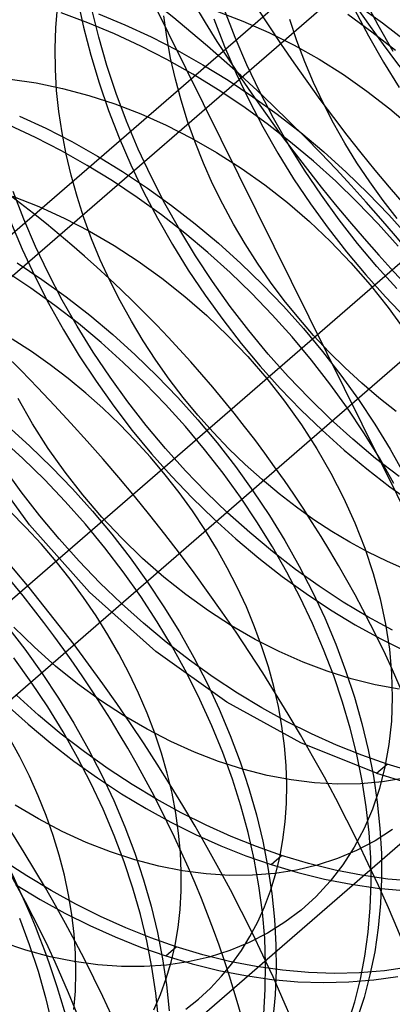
# Model space of a CAD drawing. Header units: millimetres. Extents: x -24 to 80, y -43 to 164.
# Tile 207 of 223: x 69.934 to 70.818, y 131.368 to 133.702. Entities that reach past the tile are written whole.
import ezdxf

# ---------------------------------------------------------------- set-up
doc = ezdxf.new("R2010")
doc.units = ezdxf.units.MM
doc.layers.add('MAIN-1', color=7, linetype='Continuous')
doc.layers.add('MAIN-2', color=7, linetype='Continuous')

msp = doc.modelspace()

# ---------------------------------------------------------------- linework, layer by layer
at = {"layer": 'MAIN-1'}
for p, q in [((77.8394, 140.0557), (57.6877, 122.6039)), ((56.5243, 121.4963), (77.9243, 140.0293)), ((57.3904, 121.2463), (78.7904, 139.7793))]:
    msp.add_line(p, q, dxfattribs=at)
at = {"layer": 'MAIN-2'}
for p, q in [((77.8394, 139.1897), (57.6877, 121.7378)), ((70.943, 132.3451), (69.193, 135.8814)), ((70.0715, 133.7499), (70.0857, 133.684)), ((70.7371, 133.7359), (70.7946, 133.6945)), ((70.7843, 133.6887), (70.7514, 133.7521)), ((70.0198, 133.6824), (70.0237, 133.7305)), ((70.0961, 133.6944), (70.0327, 133.7178)), ((70.122, 133.6603), (70.1057, 133.7271)), ((70.121, 133.7161), (70.1838, 133.6899)), ((70.402, 133.7219), (70.4638, 133.6985)), ((70.4452, 133.6598), (70.4199, 133.725)), ((70.7696, 133.6727), (70.7122, 133.7141)), ((70.7286, 133.7262), (70.7614, 133.6634)), ((73.093, 133.7019), (68.593, 129.8048)), ((70.1591, 133.6681), (70.0961, 133.6944)), ((70.1838, 133.6899), (70.2461, 133.6609)), ((70.2829, 133.6609), (70.2759, 133.7107)), ((70.3949, 133.7036), (70.42, 133.6386)), ((70.4638, 133.6985), (70.5251, 133.6716)), ((70.5914, 133.652), (70.5746, 133.7022)), ((70.8197, 133.6262), (70.7843, 133.6887)), ((70.7946, 133.6945), (70.8507, 133.6508)), ((70.0182, 133.6336), (70.0198, 133.6824)), ((70.0857, 133.684), (70.1027, 133.6181)), ((70.2217, 133.639), (70.1591, 133.6681)), ((70.5251, 133.6716), (70.5855, 133.6413)), ((70.8256, 133.6292), (70.7696, 133.6727)), ((70.1412, 133.5936), (70.122, 133.6603)), ((70.2461, 133.6609), (70.3077, 133.6293)), ((70.2921, 133.611), (70.2829, 133.6609)), ((70.473, 133.5952), (70.4452, 133.6598)), ((70.6103, 133.6023), (70.5914, 133.652)), ((70.7614, 133.6634), (70.7967, 133.6016)), ((70.0189, 133.5842), (70.0182, 133.6336)), ((70.2836, 133.6072), (70.2217, 133.639)), ((70.3077, 133.6293), (70.3685, 133.5951)), ((70.42, 133.6386), (70.4478, 133.5742)), ((70.5855, 133.6413), (70.6445, 133.608)), ((70.1027, 133.6181), (70.1224, 133.5524)), ((70.3447, 133.5728), (70.2836, 133.6072)), ((70.3034, 133.561), (70.2921, 133.611)), ((70.3685, 133.5951), (70.4283, 133.5584)), ((70.5035, 133.5313), (70.473, 133.5952)), ((70.6311, 133.5531), (70.6103, 133.6023)), ((70.6445, 133.608), (70.7018, 133.5718)), ((70.7967, 133.6016), (70.8343, 133.5409)), ((70.0219, 133.5344), (70.0189, 133.5842)), ((70.1632, 133.5271), (70.1412, 133.5936)), ((70.4047, 133.5359), (70.3447, 133.5728)), ((70.4478, 133.5742), (70.4781, 133.5106)), ((70.7018, 133.5718), (70.7577, 133.5326)), ((69.9114, 133.5612), (69.9735, 133.5521)), ((69.9735, 133.5521), (70.0361, 133.5392)), ((70.1224, 133.5524), (70.1449, 133.487)), ((70.3169, 133.511), (70.3034, 133.561)), ((70.4283, 133.5584), (70.4871, 133.5193)), ((70.654, 133.5045), (70.6311, 133.5531)), ((70.0272, 133.4842), (70.0219, 133.5344)), ((70.0361, 133.5392), (70.0985, 133.5226)), ((70.188, 133.461), (70.1632, 133.5271)), ((70.4635, 133.4967), (70.4047, 133.5359)), ((70.5365, 133.4683), (70.5035, 133.5313)), ((70.7577, 133.5326), (70.8123, 133.4903)), ((70.0985, 133.5226), (70.1603, 133.5025)), ((70.1603, 133.5025), (70.2213, 133.479)), ((70.3325, 133.4611), (70.3169, 133.511)), ((70.4781, 133.5106), (70.5109, 133.4477)), ((70.4871, 133.5193), (70.5446, 133.4779)), ((70.6787, 133.4566), (70.654, 133.5045)), ((70.0347, 133.4339), (70.0272, 133.4842)), ((70.1449, 133.487), (70.17, 133.4221)), ((70.2213, 133.479), (70.282, 133.4519)), ((70.5208, 133.4553), (70.4635, 133.4967)), ((70.8123, 133.4903), (70.8651, 133.4453)), ((69.9339, 133.4733), (69.9962, 133.4444)), ((70.2155, 133.3954), (70.188, 133.461)), ((70.3503, 133.4114), (70.3325, 133.4611)), ((70.5768, 133.4118), (70.5208, 133.4553)), ((70.5719, 133.4062), (70.5365, 133.4683)), ((70.5446, 133.4779), (70.6007, 133.4343)), ((70.7054, 133.4094), (70.6787, 133.4566)), ((69.9715, 133.4226), (69.9091, 133.4516)), ((69.9962, 133.4444), (70.0578, 133.4128)), ((70.0444, 133.3835), (70.0347, 133.4339)), ((70.282, 133.4519), (70.3421, 133.4213)), ((70.5109, 133.4477), (70.5462, 133.3858)), ((70.6007, 133.4343), (70.6554, 133.3885)), ((70.0333, 133.3909), (69.9715, 133.4226)), ((70.0578, 133.4128), (70.1186, 133.3786)), ((70.17, 133.4221), (70.1978, 133.3577)), ((70.3421, 133.4213), (70.4013, 133.3874)), ((70.3701, 133.362), (70.3503, 133.4114)), ((70.6311, 133.3663), (70.5768, 133.4118)), ((70.734, 133.363), (70.7054, 133.4094)), ((70.0941, 133.3566), (70.0333, 133.3909)), ((70.2457, 133.3306), (70.2155, 133.3954)), ((70.4013, 133.3874), (70.4592, 133.3503)), ((70.5462, 133.3858), (70.5839, 133.3249)), ((70.6096, 133.3454), (70.5719, 133.4062)), ((70.6554, 133.3885), (70.7085, 133.3407)), ((70.0563, 133.3331), (70.0444, 133.3835)), ((70.1186, 133.3786), (70.1784, 133.3419)), ((70.3919, 133.3131), (70.3701, 133.362)), ((70.6837, 133.3189), (70.6311, 133.3663)), ((70.7642, 133.3177), (70.734, 133.363)), ((70.1541, 133.3199), (70.0941, 133.3566)), ((70.1784, 133.3419), (70.2371, 133.3028)), ((70.1978, 133.3577), (70.2281, 133.2941)), ((70.4592, 133.3503), (70.5153, 133.3105)), ((70.6496, 133.2859), (70.6096, 133.3454)), ((70.7085, 133.3407), (70.7599, 133.291)), ((70.0704, 133.2827), (70.0563, 133.3331)), ((70.2128, 133.2807), (70.1541, 133.3199)), ((70.2784, 133.2666), (70.2457, 133.3306)), ((70.5839, 133.3249), (70.6238, 133.2654)), ((70.7347, 133.2696), (70.6837, 133.3189)), ((70.7962, 133.2734), (70.7642, 133.3177)), ((69.9442, 133.2291), (69.919, 133.2944)), ((70.2281, 133.2941), (70.2609, 133.2312)), ((70.2371, 133.3028), (70.2946, 133.2614)), ((70.4157, 133.2647), (70.3919, 133.3131)), ((70.5153, 133.3105), (70.5692, 133.2682)), ((69.9176, 133.2833), (69.9794, 133.2591)), ((70.0866, 133.2325), (70.0704, 133.2827)), ((70.2703, 133.2392), (70.2128, 133.2807)), ((70.6916, 133.2278), (70.6496, 133.2859)), ((70.784, 133.2184), (70.7347, 133.2696)), ((70.7599, 133.291), (70.8094, 133.2395)), ((70.8297, 133.2304), (70.7962, 133.2734)), ((69.9794, 133.2591), (70.0401, 133.2315)), ((70.3137, 133.2036), (70.2784, 133.2666)), ((70.2946, 133.2614), (70.3507, 133.2177)), ((70.4415, 133.2171), (70.4157, 133.2647)), ((70.5692, 133.2682), (70.6212, 133.2234)), ((70.6238, 133.2654), (70.6657, 133.2074)), ((69.9128, 133.2237), (69.9402, 133.1583)), ((69.972, 133.1644), (69.9442, 133.2291)), ((70.0401, 133.2315), (70.0997, 133.2007)), ((70.105, 133.1825), (70.0866, 133.2325)), ((70.2609, 133.2312), (70.2963, 133.1693)), ((70.3263, 133.1957), (70.2703, 133.2392)), ((70.6212, 133.2234), (70.6713, 133.1759)), ((70.7355, 133.1715), (70.6916, 133.2278)), ((70.8094, 133.2395), (70.8571, 133.1864)), ((70.0997, 133.2007), (70.1581, 133.1668)), ((70.3513, 133.1418), (70.3137, 133.2036)), ((70.3507, 133.2177), (70.4054, 133.172)), ((70.469, 133.1703), (70.4415, 133.2171)), ((70.6657, 133.2074), (70.7094, 133.1513)), ((70.8315, 133.1654), (70.784, 133.2184)), ((70.1255, 133.1329), (70.105, 133.1825)), ((70.3806, 133.1502), (70.3263, 133.1957)), ((70.6713, 133.1759), (70.7194, 133.1259)), ((69.9402, 133.1583), (69.9702, 133.0936)), ((70.0025, 133.1004), (69.972, 133.1644)), ((70.1581, 133.1668), (70.2154, 133.1296)), ((70.2963, 133.1693), (70.334, 133.1084)), ((70.4054, 133.172), (70.4585, 133.1242)), ((70.4983, 133.1245), (70.469, 133.1703)), ((70.7812, 133.117), (70.7355, 133.1715)), ((70.148, 133.0838), (70.1255, 133.1329)), ((70.2154, 133.1296), (70.2715, 133.0893)), ((70.3913, 133.0813), (70.3513, 133.1418)), ((70.4332, 133.1029), (70.3806, 133.1502)), ((70.7094, 133.1513), (70.7548, 133.097)), ((69.9283, 133.1254), (69.987, 133.0863)), ((70.334, 133.1084), (70.3738, 133.0489)), ((70.4585, 133.1242), (70.5099, 133.0745)), ((70.5293, 133.0798), (70.4983, 133.1245)), ((70.7194, 133.1259), (70.765, 133.0738)), ((70.8286, 133.0644), (70.7812, 133.117)), ((69.9604, 133.0659), (69.9018, 133.1048)), ((69.9702, 133.0936), (70.0028, 133.0298)), ((69.987, 133.0863), (70.0446, 133.0448)), ((70.0354, 133.0372), (70.0025, 133.1004)), ((70.1726, 133.0352), (70.148, 133.0838)), ((70.2715, 133.0893), (70.3259, 133.0461)), ((70.4841, 133.0538), (70.4332, 133.1029)), ((70.7548, 133.097), (70.8019, 133.0446)), ((70.0176, 133.0247), (69.9604, 133.0659)), ((70.4334, 133.0222), (70.3913, 133.0813)), ((70.5099, 133.0745), (70.5595, 133.0231)), ((70.5618, 133.0363), (70.5293, 133.0798)), ((70.765, 133.0738), (70.8079, 133.02)), ((70.0708, 132.9751), (70.0354, 133.0372)), ((70.0446, 133.0448), (70.1007, 133.0012)), ((70.1991, 132.9873), (70.1726, 133.0352)), ((70.3259, 133.0461), (70.3781, 133.0006)), ((70.3738, 133.0489), (70.4157, 132.9909)), ((70.5333, 133.0027), (70.4841, 133.0538)), ((70.5959, 132.9941), (70.5618, 133.0363)), ((70.8019, 133.0446), (70.8508, 132.994)), ((70.0028, 133.0298), (70.0379, 132.9669)), ((70.0734, 132.9815), (70.0176, 133.0247)), ((70.4776, 132.9649), (70.4334, 133.0222)), ((70.5595, 133.0231), (70.6071, 132.9699)), ((70.8079, 133.02), (70.8477, 132.9649)), ((70.1007, 133.0012), (70.1554, 132.9555)), ((70.3781, 133.0006), (70.4279, 132.9529)), ((70.4157, 132.9909), (70.4594, 132.9347)), ((70.5808, 132.9498), (70.5333, 133.0027)), ((70.6313, 132.9533), (70.5959, 132.9941)), ((70.0379, 132.9669), (70.0754, 132.9052)), ((70.1085, 132.9141), (70.0708, 132.9751)), ((70.1275, 132.9365), (70.0734, 132.9815)), ((70.2274, 132.9404), (70.1991, 132.9873)), ((70.5235, 132.9094), (70.4776, 132.9649)), ((70.6071, 132.9699), (70.6527, 132.9152)), ((69.9621, 132.9154), (69.9167, 132.9449)), ((70.1554, 132.9555), (70.2085, 132.9077)), ((70.4279, 132.9529), (70.4752, 132.9032)), ((70.6264, 132.8951), (70.5808, 132.9498)), ((70.6682, 132.914), (70.6313, 132.9533)), ((70.1799, 132.8895), (70.1275, 132.9365)), ((70.2574, 132.8945), (70.2274, 132.9404)), ((70.4594, 132.9347), (70.5048, 132.8804)), ((70.0064, 132.884), (69.9621, 132.9154)), ((70.0754, 132.9052), (70.1153, 132.8447)), ((70.1485, 132.8544), (70.1085, 132.9141)), ((70.2085, 132.9077), (70.2599, 132.858)), ((70.4752, 132.9032), (70.52, 132.8514)), ((70.5711, 132.8559), (70.5235, 132.9094)), ((70.6701, 132.8389), (70.6264, 132.8951)), ((70.6527, 132.9152), (70.6962, 132.8591)), ((70.7062, 132.8763), (70.6682, 132.914)), ((70.0495, 132.8511), (70.0064, 132.884)), ((70.2307, 132.8407), (70.1799, 132.8895)), ((70.2891, 132.8498), (70.2574, 132.8945)), ((70.5048, 132.8804), (70.552, 132.828)), ((70.7454, 132.8402), (70.7062, 132.8763)), ((70.0913, 132.8166), (70.0495, 132.8511)), ((70.1905, 132.7963), (70.1485, 132.8544)), ((70.2599, 132.858), (70.3095, 132.8065)), ((70.3223, 132.8065), (70.2891, 132.8498)), ((70.52, 132.8514), (70.5625, 132.7974)), ((70.6205, 132.8044), (70.5711, 132.8559)), ((70.6962, 132.8591), (70.7374, 132.8017)), ((70.1153, 132.8447), (70.1573, 132.7857)), ((70.2798, 132.7899), (70.2307, 132.8407)), ((70.552, 132.828), (70.6008, 132.7775)), ((70.7116, 132.7813), (70.6701, 132.8389)), ((70.7856, 132.8059), (70.7454, 132.8402)), ((69.9651, 132.7437), (69.9306, 132.8037)), ((70.1318, 132.7807), (70.0913, 132.8166)), ((70.3095, 132.8065), (70.3571, 132.7534)), ((70.357, 132.7645), (70.3223, 132.8065)), ((70.6715, 132.7549), (70.6205, 132.8044)), ((70.7374, 132.8017), (70.7764, 132.7431)), ((70.8267, 132.7733), (70.7856, 132.8059)), ((70.1709, 132.7434), (70.1318, 132.7807)), ((70.1573, 132.7857), (70.2013, 132.7284)), ((70.2345, 132.7398), (70.1905, 132.7963)), ((70.3273, 132.7373), (70.2798, 132.7899)), ((70.5625, 132.7974), (70.6022, 132.7417)), ((70.7507, 132.7227), (70.7116, 132.7813)), ((70.3932, 132.7239), (70.357, 132.7645)), ((70.6008, 132.7775), (70.6514, 132.7287)), ((70.7242, 132.7073), (70.6715, 132.7549)), ((69.9054, 132.7389), (69.9585, 132.6912)), ((70.0021, 132.6857), (69.9651, 132.7437)), ((70.2085, 132.7047), (70.1709, 132.7434)), ((70.2802, 132.6852), (70.2345, 132.7398)), ((70.3729, 132.683), (70.3273, 132.7373)), ((70.3571, 132.7534), (70.4027, 132.6987)), ((70.6022, 132.7417), (70.639, 132.6847)), ((70.7764, 132.7431), (70.8129, 132.6836)), ((69.9417, 132.662), (69.8887, 132.7102)), ((70.2013, 132.7284), (70.247, 132.673)), ((70.4306, 132.6849), (70.3932, 132.7239)), ((70.6514, 132.7287), (70.7036, 132.6819)), ((70.7873, 132.6631), (70.7507, 132.7227)), ((69.9585, 132.6912), (70.0099, 132.6415)), ((70.0418, 132.6296), (70.0021, 132.6857)), ((70.2447, 132.6646), (70.2085, 132.7047)), ((70.3276, 132.6325), (70.2802, 132.6852)), ((70.4027, 132.6987), (70.4462, 132.6426)), ((70.4693, 132.6475), (70.4306, 132.6849)), ((70.7784, 132.6619), (70.7242, 132.7073)), ((69.9574, 132.5042), (69.832, 132.6783)), ((69.9929, 132.6119), (69.9417, 132.662)), ((70.2795, 132.6233), (70.2447, 132.6646)), ((70.247, 132.673), (70.2945, 132.6196)), ((70.4165, 132.6272), (70.3729, 132.683)), ((70.639, 132.6847), (70.6724, 132.6268)), ((70.7036, 132.6819), (70.7573, 132.6372)), ((70.8339, 132.6188), (70.7784, 132.6619)), ((70.8214, 132.6027), (70.7873, 132.6631)), ((70.8129, 132.6836), (70.847, 132.6232)), ((69.9382, 132.5828), (69.8961, 132.6413)), ((70.0099, 132.6415), (70.0594, 132.59)), ((70.4462, 132.6426), (70.4874, 132.5852)), ((70.5089, 132.6118), (70.4693, 132.6475)), ((70.0842, 132.5753), (70.0418, 132.6296)), ((70.3125, 132.5808), (70.2795, 132.6233)), ((70.2945, 132.6196), (70.3436, 132.5682)), ((70.3766, 132.5817), (70.3276, 132.6325)), ((70.4579, 132.5701), (70.4165, 132.6272)), ((70.6724, 132.6268), (70.7025, 132.5683)), ((70.7573, 132.6372), (70.8123, 132.5947)), ((70.0424, 132.5598), (69.9929, 132.6119)), ((70.5494, 132.5781), (70.5089, 132.6118)), ((70.8123, 132.5947), (70.8684, 132.5547)), ((69.9822, 132.5261), (69.9382, 132.5828)), ((70.0594, 132.59), (70.1071, 132.5369)), ((70.1291, 132.5229), (70.0842, 132.5753)), ((70.3439, 132.5374), (70.3125, 132.5808)), ((70.3436, 132.5682), (70.3945, 132.5186)), ((70.4274, 132.5329), (70.3766, 132.5817)), ((70.497, 132.5119), (70.4579, 132.5701)), ((70.4874, 132.5852), (70.5264, 132.5266)), ((70.5905, 132.5464), (70.5494, 132.5781)), ((70.7025, 132.5683), (70.7292, 132.5093)), ((70.0901, 132.5059), (70.0424, 132.5598)), ((70.6322, 132.5167), (70.5905, 132.5464)), ((69.9491, 132.4981), (69.9108, 132.5367)), ((70.028, 132.4712), (69.9822, 132.5261)), ((70.1071, 132.5369), (70.1527, 132.4822)), ((70.1764, 132.4727), (70.1291, 132.5229)), ((70.3734, 132.4931), (70.3439, 132.5374)), ((70.4797, 132.4861), (70.4274, 132.5329)), ((70.5264, 132.5266), (70.563, 132.4671)), ((69.9857, 132.4584), (69.9491, 132.4981)), ((70.1002, 132.3451), (69.9574, 132.5042)), ((70.136, 132.4502), (70.0901, 132.5059)), ((70.3945, 132.5186), (70.4471, 132.4711)), ((70.5337, 132.4527), (70.497, 132.5119)), ((70.6746, 132.4891), (70.6322, 132.5167)), ((70.7292, 132.5093), (70.7526, 132.4496)), ((70.1527, 132.4822), (70.1962, 132.4261)), ((70.401, 132.4482), (70.3734, 132.4931)), ((70.5335, 132.4413), (70.4797, 132.4861)), ((70.7174, 132.4634), (70.6746, 132.4891)), ((70.0207, 132.4175), (69.9857, 132.4584)), ((70.0755, 132.4182), (70.028, 132.4712)), ((70.2256, 132.4251), (70.1764, 132.4727)), ((70.4471, 132.4711), (70.5013, 132.4256)), ((70.5679, 132.3927), (70.5337, 132.4527)), ((70.563, 132.4671), (70.5971, 132.4067)), ((70.7608, 132.4397), (70.7174, 132.4634)), ((70.1797, 132.3929), (70.136, 132.4502)), ((70.4266, 132.4026), (70.401, 132.4482)), ((70.5885, 132.3989), (70.5335, 132.4413)), ((70.7526, 132.4496), (70.7726, 132.3893)), ((70.8046, 132.4181), (70.7608, 132.4397)), ((70.054, 132.3756), (70.0207, 132.4175)), ((70.1246, 132.3672), (70.0755, 132.4182)), ((70.1962, 132.4261), (70.2374, 132.3687)), ((70.2763, 132.3805), (70.2256, 132.4251)), ((70.5013, 132.4256), (70.5568, 132.3823)), ((70.5971, 132.4067), (70.6286, 132.3455)), ((70.8488, 132.3985), (70.8046, 132.4181)), ((70.2212, 132.3344), (70.1797, 132.3929)), ((70.4503, 132.3564), (70.4266, 132.4026)), ((70.5568, 132.3823), (70.6136, 132.3415)), ((70.5996, 132.3319), (70.5679, 132.3927)), ((70.6447, 132.3589), (70.5885, 132.3989)), ((70.7726, 132.3893), (70.789, 132.329)), ((70.0857, 132.3326), (70.054, 132.3756)), ((70.1755, 132.3182), (70.1246, 132.3672)), ((70.2374, 132.3687), (70.2764, 132.3102)), ((70.3283, 132.339), (70.2763, 132.3805)), ((70.7017, 132.3214), (70.6447, 132.3589)), ((70.2573, 132.2041), (70.1002, 132.3451)), ((70.3818, 132.3006), (70.3283, 132.339)), ((70.4718, 132.3098), (70.4503, 132.3564)), ((70.6136, 132.3415), (70.6713, 132.3033)), ((70.6286, 132.3455), (70.6575, 132.2838)), ((70.1155, 132.2888), (70.0857, 132.3326)), ((70.2279, 132.2711), (70.1755, 132.3182)), ((70.2602, 132.2747), (70.2212, 132.3344)), ((70.6287, 132.2706), (70.5996, 132.3319)), ((70.7595, 132.2866), (70.7017, 132.3214)), ((70.789, 132.329), (70.8018, 132.2691)), ((70.1436, 132.2441), (70.1155, 132.2888)), ((70.2764, 132.3102), (70.3129, 132.2506)), ((70.4366, 132.2651), (70.3818, 132.3006)), ((70.4914, 132.2629), (70.4718, 132.3098)), ((70.6713, 132.3033), (70.7299, 132.2677)), ((69.9027, 132.2657), (69.9462, 132.2096)), ((70.2818, 132.2262), (70.2279, 132.2711)), ((70.2966, 132.2142), (70.2602, 132.2747)), ((70.4927, 132.2328), (70.4366, 132.2651)), ((70.6551, 132.2088), (70.6287, 132.2706)), ((70.6575, 132.2838), (70.6837, 132.2215)), ((70.7299, 132.2677), (70.7892, 132.2349)), ((70.818, 132.2545), (70.7595, 132.2866)), ((70.8018, 132.2691), (70.8109, 132.2101)), ((69.9691, 132.2146), (69.9207, 132.2618)), ((70.1698, 132.1986), (70.1436, 132.2441)), ((70.3129, 132.2506), (70.347, 132.1902)), ((70.5087, 132.2157), (70.4914, 132.2629)), ((70.337, 132.1835), (70.2818, 132.2262)), ((70.5495, 132.204), (70.4927, 132.2328)), ((70.6837, 132.2215), (70.7072, 132.159)), ((70.7892, 132.2349), (70.8491, 132.2049)), ((69.9462, 132.2096), (69.9875, 132.1522)), ((70.0194, 132.1698), (69.9691, 132.2146)), ((70.1941, 132.1523), (70.1698, 132.1986)), ((70.4255, 132.0841), (70.2573, 132.2041)), ((70.3304, 132.1529), (70.2966, 132.2142)), ((70.524, 132.1683), (70.5087, 132.2157)), ((70.6066, 132.1787), (70.5495, 132.204)), ((70.6789, 132.1468), (70.6551, 132.2088)), ((70.8109, 132.2101), (70.8162, 132.1522)), ((69.9616, 132.1318), (69.9201, 132.1893)), ((70.3933, 132.1433), (70.337, 132.1835)), ((70.347, 132.1902), (70.3785, 132.129)), ((70.6637, 132.1573), (70.6066, 132.1787)), ((69.9875, 132.1522), (70.0264, 132.0937)), ((70.0717, 132.1276), (70.0194, 132.1698)), ((70.2164, 132.1055), (70.1941, 132.1523)), ((70.3616, 132.0908), (70.3304, 132.1529)), ((70.537, 132.121), (70.524, 132.1683)), ((70.7205, 132.1396), (70.6637, 132.1573)), ((70.7072, 132.159), (70.7279, 132.0963)), ((70.8162, 132.1522), (70.8178, 132.0951)), ((70.0008, 132.0731), (69.9616, 132.1318)), ((70.1256, 132.0884), (70.0717, 132.1276)), ((70.3785, 132.129), (70.4075, 132.0672)), ((70.4505, 132.1056), (70.3933, 132.1433)), ((70.6999, 132.0845), (70.6789, 132.1468)), ((70.7773, 132.1256), (70.7205, 132.1396)), ((70.834, 132.1153), (70.7773, 132.1256)), ((70.2366, 132.0582), (70.2164, 132.1055)), ((70.5085, 132.0706), (70.4505, 132.1056)), ((70.5477, 132.0738), (70.537, 132.121)), ((69.9021, 132.0786), (69.9543, 132.0318)), ((69.9792, 132.0534), (69.9269, 132.1004)), ((70.0264, 132.0937), (70.063, 132.0341)), ((70.1806, 132.0523), (70.1256, 132.0884)), ((70.3901, 132.0282), (70.3616, 132.0908)), ((70.6011, 131.9874), (70.4255, 132.0841)), ((70.7182, 132.0222), (70.6999, 132.0845)), ((70.7279, 132.0963), (70.7458, 132.0336)), ((70.8178, 132.0951), (70.8157, 132.0389)), ((70.0374, 132.0135), (70.0008, 132.0731)), ((70.2547, 132.0107), (70.2366, 132.0582)), ((70.4075, 132.0672), (70.4337, 132.005)), ((70.5672, 132.0383), (70.5085, 132.0706)), ((70.5562, 132.0269), (70.5477, 132.0738)), ((69.9543, 132.0318), (70.0079, 131.9872)), ((70.0329, 132.0087), (69.9792, 132.0534)), ((70.063, 132.0341), (70.097, 131.9737)), ((70.2363, 132.0198), (70.1806, 132.0523)), ((70.6263, 132.0088), (70.5672, 132.0383)), ((70.7458, 132.0336), (70.7609, 131.9711)), ((70.8157, 132.0389), (70.8099, 131.984)), ((70.0878, 131.9663), (70.0329, 132.0087)), ((70.0715, 131.9531), (70.0374, 132.0135)), ((70.2924, 131.9908), (70.2363, 132.0198)), ((70.2706, 131.9631), (70.2547, 132.0107)), ((70.4159, 131.9652), (70.3901, 132.0282)), ((70.5624, 131.9803), (70.5562, 132.0269)), ((70.6859, 131.9821), (70.6263, 132.0088)), ((70.7336, 131.96), (70.7182, 132.0222)), ((69.9344, 131.9548), (69.9096, 132.0004)), ((70.0079, 131.9872), (70.0629, 131.9447)), ((70.349, 131.9654), (70.2924, 131.9908)), ((70.4337, 132.005), (70.4572, 131.9425)), ((70.7805, 131.9157), (70.6011, 131.9874)), ((70.1439, 131.9264), (70.0878, 131.9663)), ((70.097, 131.9737), (70.1285, 131.9125)), ((70.2842, 131.9155), (70.2706, 131.9631)), ((70.4061, 131.9435), (70.349, 131.9654)), ((70.4388, 131.9019), (70.4159, 131.9652)), ((70.5663, 131.9342), (70.5624, 131.9803)), ((70.7456, 131.9583), (70.6859, 131.9821)), ((70.7609, 131.9711), (70.7731, 131.9088)), ((70.8099, 131.984), (70.8005, 131.9308)), ((69.9573, 131.9087), (69.9344, 131.9548)), ((70.0629, 131.9447), (70.119, 131.9047)), ((70.103, 131.8921), (70.0715, 131.9531)), ((70.4636, 131.9251), (70.4061, 131.9435)), ((70.4572, 131.9425), (70.478, 131.8799)), ((70.7462, 131.898), (70.7336, 131.96)), ((70.8055, 131.9374), (70.7456, 131.9583)), ((70.2009, 131.889), (70.1439, 131.9264)), ((70.2955, 131.8681), (70.2842, 131.9155)), ((70.5209, 131.9105), (70.4636, 131.9251)), ((70.5678, 131.8887), (70.5663, 131.9342)), ((70.7805, 131.9157), (70.8055, 131.9374)), ((70.7805, 131.9157), (70.842, 131.8973)), ((70.8005, 131.9308), (70.7874, 131.8796)), ((70.869, 131.9184), (70.8055, 131.9374)), ((69.9781, 131.8622), (69.9573, 131.9087)), ((70.1319, 131.8304), (70.103, 131.8921)), ((70.119, 131.9047), (70.1761, 131.8672)), ((70.1285, 131.9125), (70.1574, 131.8507)), ((70.4589, 131.8385), (70.4388, 131.9019)), ((70.5778, 131.8998), (70.5209, 131.9105)), ((70.6337, 131.8929), (70.5778, 131.8998)), ((70.6884, 131.8899), (70.6337, 131.8929)), ((70.795, 131.8955), (70.7422, 131.8908)), ((70.7559, 131.8364), (70.7462, 131.898)), ((70.7731, 131.9088), (70.7823, 131.8469)), ((70.8465, 131.9041), (70.795, 131.8955)), ((70.2587, 131.8541), (70.2009, 131.889)), ((70.3045, 131.8209), (70.2955, 131.8681)), ((70.478, 131.8799), (70.4958, 131.8172)), ((70.567, 131.844), (70.5678, 131.8887)), ((70.7422, 131.8908), (70.6884, 131.8899)), ((70.7874, 131.8796), (70.771, 131.8308)), ((69.9969, 131.8154), (69.9781, 131.8622)), ((70.1574, 131.8507), (70.1837, 131.7885)), ((70.1761, 131.8672), (70.234, 131.8323)), ((70.3172, 131.8219), (70.2587, 131.8541)), ((70.7823, 131.8469), (70.7886, 131.7856)), ((69.9786, 131.8075), (69.9234, 131.8403)), ((70.1582, 131.7683), (70.1319, 131.8304)), ((70.234, 131.8323), (70.2925, 131.8001)), ((70.3763, 131.7924), (70.3172, 131.8219)), ((70.4761, 131.7751), (70.4589, 131.8385)), ((70.5639, 131.8002), (70.567, 131.844)), ((70.771, 131.8308), (70.751, 131.7845)), ((70.7627, 131.7753), (70.7559, 131.8364)), ((70.0351, 131.7779), (69.9786, 131.8075)), ((70.0136, 131.7684), (69.9969, 131.8154)), ((70.2925, 131.8001), (70.3516, 131.7706)), ((70.3112, 131.774), (70.3045, 131.8209)), ((70.4958, 131.8172), (70.5108, 131.7546)), ((70.5585, 131.7575), (70.5639, 131.8002)), ((70.0922, 131.7518), (70.0351, 131.7779)), ((70.1837, 131.7885), (70.2072, 131.726)), ((70.4358, 131.7657), (70.3763, 131.7924)), ((70.4904, 131.7119), (70.4761, 131.7751)), ((70.751, 131.7845), (70.7276, 131.7404)), ((70.7666, 131.7149), (70.7627, 131.7753)), ((70.8182, 131.7823), (70.777, 131.7558)), ((70.7886, 131.7856), (70.792, 131.7251)), ((70.0281, 131.7213), (70.0136, 131.7684)), ((70.1497, 131.7292), (70.0922, 131.7518)), ((70.1817, 131.7058), (70.1582, 131.7683)), ((70.3156, 131.7276), (70.3112, 131.774)), ((70.3516, 131.7706), (70.411, 131.744)), ((70.4956, 131.7418), (70.4358, 131.7657)), ((70.5108, 131.7546), (70.523, 131.6923)), ((70.5509, 131.716), (70.5585, 131.7575)), ((70.777, 131.7558), (70.7333, 131.7329)), ((70.2071, 131.7105), (70.1497, 131.7292)), ((70.411, 131.744), (70.4707, 131.7201)), ((70.5555, 131.7209), (70.4956, 131.7418)), ((70.7333, 131.7329), (70.6876, 131.7136)), ((70.7276, 131.7404), (70.7008, 131.6987)), ((69.9509, 131.6724), (69.8939, 131.7099)), ((70.0404, 131.6743), (70.0281, 131.7213)), ((70.2025, 131.6433), (70.1817, 131.7058)), ((70.2639, 131.6955), (70.2071, 131.7105)), ((70.2072, 131.726), (70.2279, 131.6633)), ((70.3176, 131.6818), (70.3156, 131.7276)), ((70.4707, 131.7201), (70.5305, 131.6992)), ((70.5016, 131.649), (70.4904, 131.7119)), ((70.5305, 131.6992), (70.5555, 131.7209)), ((70.5411, 131.6758), (70.5509, 131.716)), ((70.6189, 131.7018), (70.5555, 131.7209)), ((70.6876, 131.7136), (70.6401, 131.6981)), ((70.7676, 131.6552), (70.7666, 131.7149)), ((70.792, 131.7251), (70.7924, 131.6653)), ((70.3202, 131.6844), (70.2639, 131.6955)), ((70.3173, 131.6368), (70.3176, 131.6818)), ((70.3762, 131.6771), (70.3202, 131.6844)), ((70.523, 131.6923), (70.5323, 131.6304)), ((70.5305, 131.6992), (70.5939, 131.6803)), ((70.5907, 131.6863), (70.5393, 131.6783)), ((70.6401, 131.6981), (70.5907, 131.6863)), ((70.6822, 131.686), (70.6189, 131.7018)), ((70.7008, 131.6987), (70.6707, 131.6598)), ((70.7451, 131.6738), (70.6822, 131.686)), ((70.0087, 131.6375), (69.9509, 131.6724)), ((70.0504, 131.6274), (70.0404, 131.6743)), ((70.2279, 131.6633), (70.2459, 131.6006)), ((70.4316, 131.6736), (70.3762, 131.6771)), ((70.4861, 131.674), (70.4316, 131.6736)), ((70.5393, 131.6783), (70.4861, 131.674)), ((70.5291, 131.637), (70.5411, 131.6758)), ((70.5939, 131.6803), (70.6571, 131.6647)), ((70.6707, 131.6598), (70.6376, 131.6239)), ((70.6571, 131.6647), (70.7201, 131.6524)), ((70.8076, 131.6649), (70.7451, 131.6738)), ((70.7924, 131.6653), (70.7899, 131.6066)), ((70.8694, 131.6595), (70.8076, 131.6649)), ((69.9245, 131.6517), (69.9827, 131.6165)), ((70.0672, 131.6053), (70.0087, 131.6375)), ((70.2205, 131.5806), (70.2025, 131.6433)), ((70.3148, 131.5928), (70.3173, 131.6368)), ((70.51, 131.5866), (70.5016, 131.649)), ((70.515, 131.5994), (70.5291, 131.637)), ((70.7201, 131.6524), (70.7826, 131.6435)), ((70.7657, 131.5965), (70.7676, 131.6552)), ((70.7826, 131.6435), (70.8446, 131.6381)), ((69.9827, 131.6165), (70.0416, 131.5841)), ((70.0582, 131.5808), (70.0504, 131.6274)), ((70.5323, 131.6304), (70.5386, 131.5691)), ((70.6376, 131.6239), (70.6017, 131.5914)), ((70.1263, 131.5758), (70.0672, 131.6053)), ((70.2459, 131.6006), (70.2609, 131.5381)), ((70.3099, 131.55), (70.3148, 131.5928)), ((70.4988, 131.5633), (70.515, 131.5994)), ((70.6017, 131.5914), (70.5633, 131.5623)), ((70.7609, 131.5388), (70.7657, 131.5965)), ((70.7899, 131.6066), (70.7845, 131.5489)), ((69.9337, 131.572), (69.9572, 131.5095)), ((70.0416, 131.5841), (70.1009, 131.5544)), ((70.0637, 131.5346), (70.0582, 131.5808)), ((70.1858, 131.5491), (70.1263, 131.5758)), ((70.2356, 131.5182), (70.2205, 131.5806)), ((70.5153, 131.5248), (70.51, 131.5866)), ((70.5386, 131.5691), (70.542, 131.5086)), ((70.1009, 131.5544), (70.1606, 131.5276)), ((70.2455, 131.5253), (70.1858, 131.5491)), ((70.3028, 131.5085), (70.3099, 131.55)), ((70.4804, 131.5287), (70.4988, 131.5633)), ((70.5633, 131.5623), (70.5222, 131.5365)), ((70.7845, 131.5489), (70.7761, 131.4926)), ((70.0669, 131.4888), (70.0637, 131.5346)), ((70.1606, 131.5276), (70.2205, 131.5037)), ((70.2478, 131.4559), (70.2356, 131.5182)), ((70.3055, 131.5044), (70.2455, 131.5253)), ((70.2609, 131.5381), (70.2731, 131.4758)), ((70.46, 131.4956), (70.4804, 131.5287)), ((70.5222, 131.5365), (70.4785, 131.5141)), ((70.5175, 131.4637), (70.5153, 131.5248)), ((70.7531, 131.4824), (70.7609, 131.5388)), ((69.9493, 131.4963), (69.8924, 131.5153)), ((70.0064, 131.4808), (69.9493, 131.4963)), ((69.9572, 131.5095), (69.9779, 131.4468)), ((70.2205, 131.5037), (70.2805, 131.4827)), ((70.2805, 131.4827), (70.3055, 131.5044)), ((70.2935, 131.4681), (70.3028, 131.5085)), ((70.3689, 131.4854), (70.3055, 131.5044)), ((70.4323, 131.4952), (70.384, 131.48)), ((70.4785, 131.5141), (70.4323, 131.4952)), ((70.4375, 131.4642), (70.46, 131.4956)), ((70.542, 131.5086), (70.5425, 131.4488)), ((70.0635, 131.4691), (70.0064, 131.4808)), ((70.0678, 131.4437), (70.0669, 131.4888)), ((70.2731, 131.4758), (70.2823, 131.414)), ((70.2805, 131.4827), (70.3437, 131.4638)), ((70.384, 131.48), (70.3339, 131.4685)), ((70.4322, 131.4698), (70.3689, 131.4854)), ((70.7425, 131.4272), (70.7531, 131.4824)), ((70.7761, 131.4926), (70.7649, 131.4376)), ((70.12, 131.4613), (70.0635, 131.4691)), ((70.1755, 131.4573), (70.12, 131.4613)), ((70.2298, 131.4572), (70.1755, 131.4573)), ((70.2825, 131.4609), (70.2298, 131.4572)), ((70.2571, 131.3941), (70.2478, 131.4559)), ((70.282, 131.429), (70.2935, 131.4681)), ((70.3339, 131.4685), (70.2825, 131.4609)), ((70.3437, 131.4638), (70.4069, 131.4482)), ((70.4069, 131.4482), (70.4697, 131.4359)), ((70.4131, 131.4344), (70.4375, 131.4642)), ((70.4952, 131.4575), (70.4322, 131.4698)), ((70.5577, 131.4486), (70.4952, 131.4575)), ((70.5168, 131.4035), (70.5175, 131.4637)), ((70.5425, 131.4488), (70.54, 131.3901)), ((70.6195, 131.4431), (70.5577, 131.4486)), ((70.8568, 131.4558), (70.7993, 131.4475)), ((69.9779, 131.4468), (69.9958, 131.3841)), ((70.0664, 131.3994), (70.0678, 131.4437)), ((70.2683, 131.3912), (70.282, 131.429)), ((70.3867, 131.4065), (70.4131, 131.4344)), ((70.4697, 131.4359), (70.5321, 131.4271)), ((70.5321, 131.4271), (70.5939, 131.4216)), ((70.6805, 131.4411), (70.6195, 131.4431)), ((70.7404, 131.4426), (70.6805, 131.4411)), ((70.7149, 131.421), (70.7738, 131.4258)), ((70.729, 131.3736), (70.7425, 131.4272)), ((70.7993, 131.4475), (70.7404, 131.4426)), ((70.7649, 131.4376), (70.7509, 131.3841)), ((70.7738, 131.4258), (70.8313, 131.4341)), ((70.2823, 131.414), (70.2886, 131.3527)), ((70.3584, 131.3805), (70.3867, 131.4065)), ((70.5131, 131.3444), (70.5168, 131.4035)), ((70.5939, 131.4216), (70.6548, 131.4196)), ((70.6548, 131.4196), (70.7149, 131.421)), ((69.9958, 131.3841), (70.0109, 131.3216)), ((70.0627, 131.3559), (70.0664, 131.3994)), ((70.2526, 131.3548), (70.2683, 131.3912)), ((70.2635, 131.3328), (70.2571, 131.3941)), ((70.3285, 131.3566), (70.3584, 131.3805)), ((70.54, 131.3901), (70.5345, 131.3324)), ((70.7509, 131.3841), (70.734, 131.3323)), ((70.7128, 131.3215), (70.729, 131.3736))]:
    msp.add_line(p, q, dxfattribs=at)
for centre, major_axis, start_param, end_param in [((72.693, 134.8711), (-1.964, 2.2678), 0.000079, 2.284521), ((72.543, 134.7411), (1.964, -2.2678), -3.141514, -0.857072), ((72.449, 134.6597), (-1.964, 2.2678), 0.000079, 2.284521), ((69.093, 131.7534), (1.964, -2.2678), 0.000079, 2.284521), ((68.293, 131.0605), (-2.1276, 2.4568), -3.141514, -0.857072), ((69.093, 131.7534), (1.473, -1.7008), 0.000079, 2.284521), ((69.093, 131.7534), (-1.473, 1.7008), -3.141514, -0.857072), ((68.043, 130.844), (2.1276, -2.4568), 0.000079, 2.284521), ((68.593, 131.3203), (1.473, -1.7008), 0.000079, 2.284521), ((68.043, 130.844), (-1.8003, 2.0788), -3.141514, -0.857072), ((68.293, 131.0605), (-1.473, 1.7008), -3.141514, -0.857072), ((68.593, 131.3203), (-1.1456, 1.3229), -3.141514, -0.857072)]:
    msp.add_ellipse(centre, major_axis=major_axis, ratio=0.75, start_param=start_param, end_param=end_param, dxfattribs=at)

doc.saveas('drawing.dxf')
